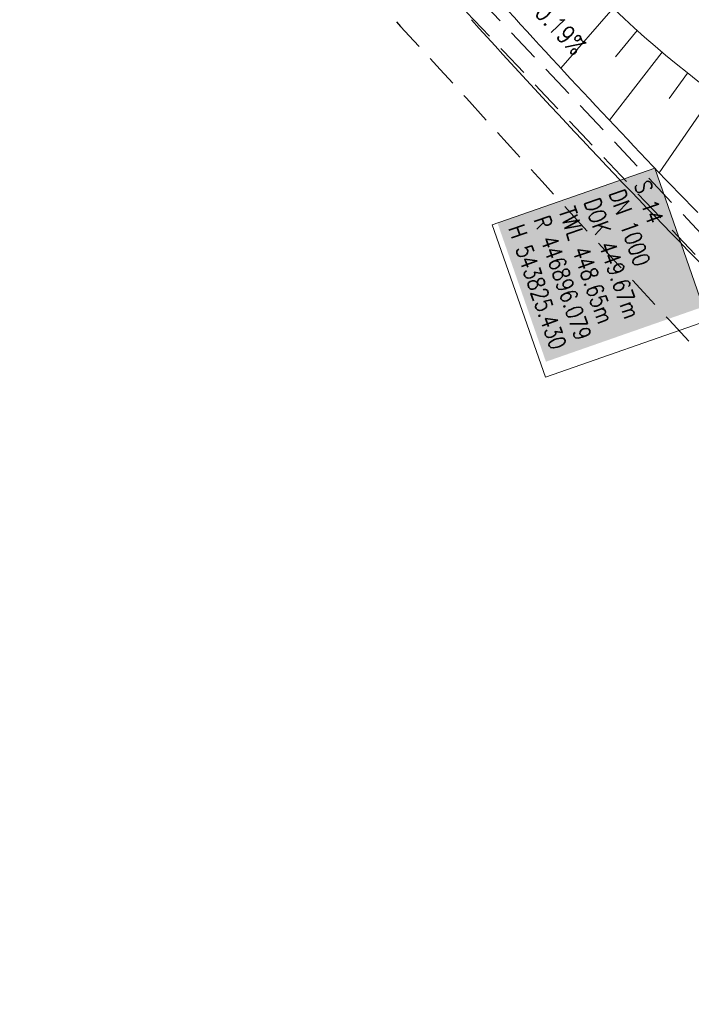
# Model space of a CAD drawing. Extents: x 446740 to 447511, y 442825 to 444215.
# Tile 36 of 94: x 446855 to 446896, y 443779 to 443838. Entities that reach past the tile are written whole.
import ezdxf

# ---------------------------------------------------------------- set-up
doc = ezdxf.new("R2010")
doc.units = 0
doc.header["$LTSCALE"] = 2
doc.header["$MEASUREMENT"] = 0
doc.linetypes.add('AUSGEZOGEN', pattern=[0])
doc.linetypes.add('GESTRICH-X2', pattern=[1.5, 1, -0.5])
for name, color, linetype in [('Beschriftung', 7, 'CONTINUOUS'), ('FBRTOP', 250, 'AUSGEZOGEN'), ('Hintergrund', 7, 'CONTINUOUS'), ('Hintergrundplan', 7, 'CONTINUOUS'), ('KANAL', 7, 'GESTRICH-X2'), ('STRASSE', 250, 'AUSGEZOGEN'), ('WEG', 250, 'GESTRICH-X2')]:
    doc.layers.add(name, color=color, linetype=linetype)
doc.styles.add('6', font='txt_____.ttf', dxfattribs={"width": 0.8, "height": 1})
doc.styles.add('8', font='txt_____.ttf', dxfattribs={"width": 0.8, "height": 1})

msp = doc.modelspace()

# ---------------------------------------------------------------- linework, layer by layer
at = {"layer": 'Beschriftung', "color": 18, "lineweight": 9, "true_color": 0x000000}
msp.add_lwpolyline([(446893.373, 443829.109), (446896.567, 443819.967), (446886.812, 443816.559), (446883.618, 443825.702), (446893.373, 443829.109)], close=True, dxfattribs=at)
at = {"layer": 'FBRTOP', "color": 0, "const_width": 0.5}
msp.add_lwpolyline([(447118.971, 443523.408, 0), (447120.057, 443520.305, 0.000001), (447128.316, 443496.708, -0.000001), (447136.574, 443473.112)], format="xyb", dxfattribs=at)
at = {"layer": 'Hintergrund', "color": 254, "lineweight": 18, "true_color": 0xcccccc}
for p, q in [((446890.87, 443838.709), (446887.733, 443835.106)), ((446892.322, 443837.369), (446891.022, 443835.786)), ((446893.814, 443836.071), (446890.65, 443831.98)), ((446895.345, 443834.815), (446894.232, 443833.287)), ((446896.913, 443833.603), (446893.645, 443828.827))]:
    msp.add_line(p, q, dxfattribs=at)
for points in [[(446887.982, 443841.625, 0.098515), (446909.472, 443826.153)], [(446883.826, 443839.38, 0.009078), (446895.948, 443826.44)], [(446882.365, 443838.014, 0.01146), (446897.808, 443821.688)]]:
    msp.add_lwpolyline(points, format="xyb", dxfattribs=at)
at = {"layer": 'Hintergrundplan', "color": 254, "lineweight": 18, "true_color": 0xcccccc}
for p, q in [((446890.87, 443838.709), (446887.733, 443835.106)), ((446892.322, 443837.369), (446891.022, 443835.786)), ((446893.814, 443836.071), (446890.65, 443831.98)), ((446895.345, 443834.815), (446894.232, 443833.287)), ((446896.913, 443833.603), (446893.645, 443828.827))]:
    msp.add_line(p, q, dxfattribs=at)
for points in [[(446887.982, 443841.625, 0.098515), (446909.472, 443826.153)], [(446883.826, 443839.38, 0.009078), (446895.948, 443826.44)], [(446882.365, 443838.014, 0.01146), (446897.808, 443821.688)]]:
    msp.add_lwpolyline(points, format="xyb", dxfattribs=at)
at = {"layer": 'KANAL', "color": 92, "lineweight": 9, "true_color": 0x00b400}
msp.add_line((446896.442, 443824.862, 449.672), (446864.296, 443858.927, 449.829), dxfattribs=at)
at = {"layer": 'STRASSE'}
for points in [[(447062.812, 443984.485, 0.000031), (447067.774, 443953.189, 0.000135), (447068.931, 443945.908, 0.000002), (447074.525, 443910.767, 0.000014), (447075.333, 443905.695, 0.000003), (447075.577, 443904.158, 0.000002), (447075.88, 443902.258, 0.000405)], [(447056.172, 444006.907, 0.000256), (447057.959, 443995.782, 0.000007), (447066.417, 443943.312, -0.000072), (447067.235, 443938.233, -0.000506), (447069.899, 443921.568, 0.000383), (447073.414, 443899.55, 0.002551), (447074.205, 443894.777, 0.000503), (447078.363, 443870.591, 0.006787), (447082.529, 443848.311, 0.026597), (447083.97, 443842.705, 0.011408), (447085.657, 443837.742, 0.003012), (447092.583, 443819.14, 0.000539), (447102.034, 443794.298, 0.00389), (447103.374, 443790.868, 0.002567), (447104.913, 443787.074, -0.001252), (447108.088, 443779.304, -0.003407), (447110.594, 443773.006, -0.003634)]]:
    msp.add_lwpolyline(points, format="xyb", dxfattribs=at)
at = {"layer": 'WEG', "flags": 128}
for points in [[(446976.819, 443622.809, 0.003478), (446990.635, 443633.804, 0.004455), (447000.398, 443641.83, 0.000244), (447009.149, 443649.163, 0.00383), (447009.702, 443649.634, 0.029535), (447011.872, 443651.748, 0.030309), (447013.725, 443654.045, 0.044337), (447014.902, 443656.056, 0.024922), (447016.481, 443659.884, 0.020172), (447017.405, 443662.859, 0.030072), (447017.821, 443664.908, 0.045014), (447017.963, 443667.723, 0.03518), (447017.568, 443671.304, 0.019616), (447016.56, 443675.826, 0.016896), (447015.009, 443680.976, 0.009595), (447013.503, 443685.161, 0.006158), (447010.953, 443691.603, 0.021057), (447006.381, 443701.537, 0.034412), (447002.925, 443707.273, 0.024481), (446996.978, 443714.936, 0.010018), (446981.195, 443732.608, 0.000195), (446953.17, 443762.726, 0.000666), (446944.962, 443771.517, 0.000046), (446941.056, 443775.688, 0.000009), (446922.08, 443795.949, 0.001109), (446881.764, 443838.802, 0.00487), (446872.464, 443848.453, 0.033993), (446870.176, 443850.485, 0.027932), (446867.108, 443852.595, 0.056779), (446865.132, 443853.509, 0.044375), (446862.423, 443854.146, 0.066457), (446859.151, 443854.177, 0.07715), (446856.435, 443853.405, 0.026945), (446855.343, 443852.829, 0.005039), (446849.713, 443849.386, 0.024312), (446844.157, 443845.523, 0.01939), (446837.642, 443840.09)], [(446839.503, 443837.192, -0.024299), (446846.088, 443843.08, -0.028596), (446852.182, 443847.465, -0.002657), (446855.649, 443849.645, -0.018724), (446856.154, 443849.933, -0.064132), (446858.234, 443850.699, -0.052142), (446860.936, 443851.027, -0.051497), (446862.977, 443850.85, -0.064077), (446864.543, 443850.336, -0.046861), (446866.851, 443848.956, -0.040142), (446869.225, 443846.904, -0.010587), (446882.06, 443833.308, 0.005484), (446906.566, 443806.811, 0.000342), (446936.107, 443775.608, -0.000702), (446950.465, 443760.42, -0.001926), (446960.591, 443749.595, -0.000804), (446984.714, 443723.524, -0.009458), (446993.661, 443713.448, -0.013174), (446999.75, 443705.93, -0.048866), (447004.434, 443698.406, -0.031939), (447009.648, 443685.91, -0.007405), (447012.54, 443677.083, -0.024061), (447013.258, 443674.315, -0.002233), (447013.434, 443673.452, -0.002633), (447013.576, 443672.719, -0.0246), (447013.874, 443670.559, -0.016952), (447014.044, 443667.4, -0.058854), (447013.748, 443664.379, -0.042814), (447012.514, 443660.4, -0.027791), (447011.122, 443657.457, -0.045135), (447010.009, 443655.787, -0.021996), (447008.373, 443653.928, -0.016225), (447005.969, 443651.586, -0.025254), (446993.147, 443641.014, 0.018531), (446975.487, 443626.846, 0.000995), (446975.432, 443626.798, 0.000136), (446975.026, 443626.444)]]:
    msp.add_lwpolyline(points, format="xyb", dxfattribs=at)

# ---------------------------------------------------------------- texts
at = {"layer": 'Beschriftung', "color": 92, "true_color": 0x00b400, "insert": (446877.167, 443849.449), "char_height": 1.1, "attachment_point": 1, "rotation": 313.33986, "line_spacing_factor": 0.959981, "style": '6'}
msp.add_mtext('MP DN 350/ 46.84m/ 0.19%', dxfattribs=at)
at = {"layer": 'Beschriftung', "color": 18, "true_color": 0x000000, "insert": (446893.066, 443828.472), "char_height": 1, "attachment_point": 1, "rotation": 289.25515, "line_spacing_factor": 0.959981, "style": '8', "bg_fill": 1, "box_fill_scale": 1.5, "bg_fill_color": 256, "bg_fill_true_color": 11599800, "bg_fill_transparency": 0}
msp.add_mtext('S 14^JDN 1000^JDOK 449.67m^JTWL 448.65m^JR 446896.079^JH 543825.430', dxfattribs=at)

doc.saveas('drawing.dxf')
